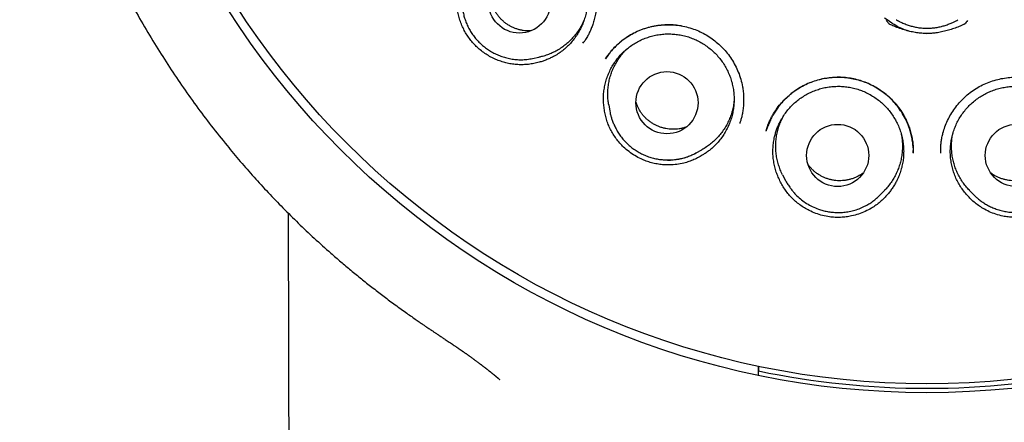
# Model space of a CAD drawing. Header units: millimetres. Extents: x 8 to 676, y 12 to 869.
# Tile 58 of 77: x 386 to 405, y 834 to 842. Entities that reach past the tile are written whole.
import ezdxf

# ---------------------------------------------------------------- set-up
doc = ezdxf.new("R2010")
doc.units = ezdxf.units.MM

msp = doc.modelspace()

# ---------------------------------------------------------------- linework, layer by layer
at = {"color": 7, "linetype": 'Continuous', "lineweight": 30}
for p, q in [((397.055, 841.531), (397.067, 841.549)), ((396.058, 841.227), (396.06, 841.228)), ((396.06, 841.228), (396.185, 841.253)), ((397.562, 840.314), (397.584, 840.189)), ((400.152, 839.967), (400.155, 839.978)), ((399.285, 839.37), (399.396, 839.431)), ((403.566, 839.368), (403.566, 839.418)), ((399.266, 839.359), (399.285, 839.37)), ((399.282, 839.368), (399.285, 839.37)), ((400.989, 838.94), (401.047, 838.827)), ((402.915, 838.545), (403.003, 838.636)), ((404.671, 838.637), (404.651, 838.656)), ((404.67, 838.636), (404.758, 838.545)), ((402.913, 838.543), (402.915, 838.545)), ((400.514, 835.077), (400.515, 835.079))]:
    msp.add_line(p, q, dxfattribs=at)
at = {"color": 7, "linetype": 'Continuous', "lineweight": 30, "flags": 128}
msp.add_lwpolyline([(391.243, 838.185), (391.353, 795.437), (391.516, 732.596)], dxfattribs=at)
at = {"color": 7, "linetype": 'Continuous', "lineweight": 30}
for centre, radius in [((403.836, 850.997), 16.35), ((403.836, 850.997), 16.174), ((395.803, 842.341), 0.612), ((398.711, 840.358), 0.612), ((402.076, 839.32), 0.612), ((405.597, 839.32), 0.612)]:
    msp.add_circle(centre, radius, dxfattribs=at)
for centre, radius, start, end in [((398.728, 840.385), 1.158, 269.8079, 291.8567), ((403.836, 850.997), 16.263, 258.2116, 281.7884)]:
    msp.add_arc(centre, radius, start, end, dxfattribs=at)
for points, knots in [([(403.836, 868.849), (403.71, 868.848), (403.462, 868.847), (403.094, 868.835), (402.737, 868.816), (402.39, 868.791), (402.056, 868.761), (401.734, 868.725), (401.423, 868.685), (401.123, 868.642), (400.815, 868.591), (400.5, 868.534), (400.18, 868.47), (399.873, 868.403), (399.579, 868.334), (399.299, 868.262), (399.027, 868.189), (398.764, 868.113), (398.509, 868.035), (398.27, 867.959), (398.062, 867.889), (397.881, 867.826), (397.725, 867.77), (397.574, 867.714), (397.357, 867.632), (397.072, 867.519), (396.721, 867.371), (396.339, 867.2), (395.926, 867.003), (395.484, 866.776), (395.044, 866.536), (394.607, 866.28), (394.175, 866.01), (393.757, 865.733), (393.354, 865.449), (392.967, 865.161), (392.588, 864.862), (392.219, 864.555), (391.851, 864.232), (391.487, 863.894), (391.125, 863.538), (390.774, 863.173), (390.433, 862.797), (390.103, 862.411), (389.789, 862.023), (389.491, 861.633), (389.209, 861.242), (388.936, 860.843), (388.675, 860.437), (388.42, 860.017), (388.172, 859.581), (387.931, 859.129), (387.704, 858.67), (387.49, 858.205), (387.289, 857.736), (387.107, 857.271), (386.941, 856.812), (386.79, 856.358), (386.652, 855.901), (386.526, 855.44), (386.41, 854.966), (386.305, 854.478), (386.212, 853.977), (386.132, 853.473), (386.067, 852.964), (386.016, 852.455), (385.98, 851.954), (385.959, 851.464), (385.951, 850.984), (385.956, 850.505), (385.974, 850.027), (386.005, 849.54), (386.051, 849.044), (386.111, 848.539), (386.187, 848.036), (386.276, 847.533), (386.38, 847.031), (386.496, 846.542), (386.623, 846.066), (386.759, 845.604), (386.907, 845.147), (387.067, 844.696), (387.242, 844.24), (387.434, 843.78), (387.642, 843.317), (387.864, 842.86), (388.099, 842.409), (388.347, 841.962), (388.605, 841.529), (388.87, 841.109), (389.143, 840.702), (389.429, 840.299), (389.727, 839.903), (390.019, 839.537), (390.301, 839.2), (390.571, 838.892), (390.852, 838.587), (391.143, 838.284), (391.445, 837.985), (391.759, 837.687), (392.04, 837.435), (392.282, 837.225), (392.482, 837.057), (392.687, 836.889), (392.897, 836.724), (393.109, 836.56), (393.293, 836.423), (393.442, 836.314), (393.553, 836.235), (393.653, 836.164), (393.743, 836.1), (393.819, 836.047), (393.882, 836.004), (393.933, 835.969), (393.976, 835.939), (394.013, 835.915), (394.042, 835.895), (394.058, 835.884), (394.065, 835.879)], [0, 0, 0, 0, 0.008234, 0.016241, 0.024023, 0.031588, 0.038937, 0.045949, 0.052759, 0.05937, 0.065784, 0.073164, 0.08027, 0.087107, 0.093672, 0.099962, 0.105973, 0.112089, 0.117881, 0.123339, 0.128465, 0.132261, 0.135853, 0.139304, 0.142756, 0.151008, 0.159308, 0.16766, 0.178369, 0.189175, 0.200088, 0.211116, 0.222218, 0.233356, 0.243882, 0.254406, 0.264904, 0.275358, 0.285789, 0.296833, 0.307867, 0.318899, 0.329935, 0.340987, 0.352066, 0.362548, 0.373052, 0.383564, 0.394069, 0.404565, 0.415698, 0.426841, 0.437995, 0.449138, 0.46025, 0.471323, 0.481741, 0.492146, 0.502546, 0.512948, 0.52336, 0.534419, 0.545509, 0.556639, 0.567797, 0.578966, 0.590102, 0.600569, 0.611011, 0.621436, 0.631851, 0.642262, 0.653309, 0.664371, 0.675455, 0.686572, 0.697726, 0.708897, 0.719418, 0.729902, 0.74035, 0.75078, 0.761197, 0.772241, 0.783288, 0.794345, 0.805423, 0.816541, 0.827702, 0.838312, 0.849001, 0.859744, 0.870545, 0.881412, 0.890286, 0.899213, 0.908213, 0.917344, 0.926613, 0.936028, 0.945594, 0.951246, 0.956954, 0.962716, 0.968526, 0.974382, 0.980238, 0.983488, 0.986453, 0.989133, 0.991528, 0.993639, 0.995183, 0.996531, 0.997686, 0.998647, 0.999417, 1, 1, 1, 1]), ([(413.608, 835.879), (413.613, 835.883), (413.626, 835.892), (413.655, 835.912), (413.697, 835.942), (413.756, 835.983), (413.826, 836.031), (413.903, 836.084), (414.014, 836.161), (414.159, 836.263), (414.337, 836.392), (414.525, 836.531), (414.72, 836.68), (414.924, 836.84), (415.136, 837.011), (415.338, 837.181), (415.53, 837.346), (415.708, 837.502), (415.883, 837.661), (416.055, 837.821), (416.265, 838.022), (416.511, 838.266), (416.789, 838.553), (417.056, 838.842), (417.311, 839.131), (417.561, 839.425), (417.804, 839.725), (418.041, 840.03), (418.269, 840.336), (418.488, 840.644), (418.7, 840.955), (418.905, 841.271), (419.103, 841.589), (419.311, 841.939), (419.526, 842.321), (419.745, 842.736), (419.954, 843.156), (420.151, 843.582), (420.341, 844.022), (420.523, 844.476), (420.696, 844.946), (420.856, 845.421), (421.003, 845.901), (421.137, 846.386), (421.254, 846.864), (421.357, 847.334), (421.445, 847.797), (421.521, 848.26), (421.585, 848.725), (421.638, 849.201), (421.678, 849.687), (421.706, 850.185), (421.72, 850.684), (421.72, 851.185), (421.706, 851.688), (421.678, 852.18), (421.638, 852.662), (421.586, 853.131), (421.522, 853.598), (421.446, 854.062), (421.356, 854.532), (421.252, 855.009), (421.133, 855.492), (421, 855.972), (420.854, 856.449), (420.693, 856.923), (420.523, 857.385), (420.343, 857.833), (420.155, 858.268), (419.956, 858.697), (419.746, 859.119), (419.521, 859.543), (419.281, 859.969), (419.024, 860.395), (418.756, 860.813), (418.476, 861.225), (418.185, 861.628), (417.888, 862.017), (417.586, 862.391), (417.279, 862.751), (416.963, 863.103), (416.637, 863.447), (416.312, 863.771), (415.99, 864.077), (415.671, 864.366), (415.345, 864.647), (415.013, 864.92), (414.674, 865.184), (414.332, 865.439), (413.978, 865.689), (413.615, 865.933), (413.243, 866.17), (412.874, 866.393), (412.509, 866.602), (412.218, 866.759), (412.002, 866.872), (411.86, 866.944), (411.716, 867.016), (411.565, 867.089), (411.404, 867.165), (411.231, 867.245), (411.045, 867.329), (410.844, 867.416), (410.625, 867.508), (410.389, 867.603), (410.139, 867.7), (409.874, 867.797), (409.594, 867.895), (409.315, 867.988), (409.038, 868.074), (408.765, 868.155), (408.481, 868.234), (408.187, 868.31), (407.885, 868.384), (407.573, 868.453), (407.254, 868.519), (406.923, 868.58), (406.58, 868.637), (406.224, 868.689), (405.854, 868.736), (405.473, 868.775), (405.08, 868.807), (404.676, 868.831), (404.26, 868.846), (403.979, 868.848), (403.836, 868.849)], [0, 0, 0, 0, 0.000552, 0.001205, 0.002456, 0.004012, 0.005886, 0.007981, 0.01016, 0.014683, 0.019527, 0.024569, 0.029914, 0.035556, 0.041491, 0.047717, 0.052815, 0.058019, 0.063172, 0.06827, 0.073314, 0.082189, 0.090899, 0.099447, 0.107837, 0.116073, 0.124646, 0.133059, 0.141311, 0.149527, 0.157735, 0.165924, 0.174094, 0.182247, 0.192479, 0.202698, 0.212911, 0.223125, 0.233347, 0.244204, 0.255084, 0.265996, 0.276945, 0.287894, 0.298822, 0.309094, 0.319334, 0.329556, 0.339769, 0.349978, 0.360811, 0.371658, 0.382526, 0.393429, 0.404375, 0.415334, 0.425647, 0.435926, 0.446176, 0.456406, 0.466622, 0.477451, 0.48828, 0.499119, 0.509976, 0.52086, 0.531779, 0.542113, 0.552435, 0.562723, 0.572982, 0.583219, 0.594058, 0.604885, 0.615704, 0.626524, 0.637356, 0.648208, 0.658466, 0.668759, 0.679071, 0.689384, 0.699684, 0.709041, 0.718401, 0.727768, 0.737143, 0.746507, 0.755832, 0.76498, 0.77481, 0.784408, 0.793782, 0.80294, 0.811886, 0.815386, 0.818854, 0.822294, 0.825904, 0.829787, 0.833941, 0.83837, 0.843075, 0.8483, 0.853836, 0.859683, 0.865835, 0.872288, 0.879035, 0.885031, 0.891231, 0.897638, 0.904251, 0.911072, 0.917975, 0.925081, 0.932392, 0.939912, 0.947802, 0.955915, 0.964256, 0.972828, 0.981639, 0.990694, 1, 1, 1, 1]), ([(394.907, 843.53), (394.918, 843.539), (394.941, 843.558), (394.979, 843.589), (395.023, 843.621), (395.073, 843.653), (395.127, 843.685), (395.186, 843.716), (395.258, 843.75), (395.344, 843.784), (395.446, 843.816), (395.557, 843.842), (395.674, 843.86), (395.804, 843.869), (395.943, 843.866), (396.09, 843.849), (396.233, 843.818), (396.371, 843.773), (396.502, 843.716), (396.626, 843.647), (396.741, 843.567), (396.848, 843.477), (396.948, 843.377), (397.038, 843.266), (397.119, 843.145), (397.181, 843.03), (397.228, 842.924), (397.261, 842.83), (397.288, 842.732), (397.309, 842.631), (397.322, 842.529), (397.329, 842.419), (397.328, 842.305), (397.317, 842.188), (397.298, 842.078), (397.273, 841.974), (397.244, 841.882), (397.212, 841.801), (397.18, 841.73), (397.149, 841.67), (397.12, 841.623), (397.097, 841.587), (397.077, 841.559), (397.066, 841.544), (397.061, 841.537)], [0, 0, 0, 0, 0.011676, 0.023037, 0.03648, 0.050304, 0.065041, 0.080695, 0.097266, 0.120781, 0.145928, 0.172704, 0.200915, 0.229141, 0.264071, 0.298624, 0.332809, 0.366644, 0.400165, 0.433279, 0.465847, 0.49834, 0.531303, 0.564746, 0.598676, 0.633102, 0.656343, 0.679827, 0.703556, 0.727536, 0.75177, 0.776197, 0.804739, 0.832141, 0.858389, 0.883475, 0.907396, 0.926443, 0.94469, 0.962102, 0.973766, 0.98386, 0.992535, 1, 1, 1, 1]), ([(394.586, 842.596), (394.592, 842.631), (394.605, 842.701), (394.634, 842.804), (394.673, 842.907), (394.72, 843.005), (394.774, 843.098), (394.836, 843.186), (394.906, 843.27), (394.983, 843.346), (395.065, 843.416), (395.153, 843.478), (395.247, 843.534), (395.345, 843.581), (395.446, 843.62), (395.55, 843.649), (395.657, 843.67), (395.765, 843.682), (395.874, 843.685), (395.981, 843.679), (396.089, 843.663), (396.196, 843.639), (396.299, 843.606), (396.399, 843.564), (396.496, 843.514), (396.588, 843.456), (396.675, 843.39), (396.755, 843.318), (396.83, 843.238), (396.898, 843.153), (396.958, 843.062), (397.01, 842.968), (397.055, 842.868), (397.091, 842.765), (397.118, 842.66), (397.136, 842.554), (397.145, 842.445), (397.144, 842.336), (397.135, 842.228), (397.117, 842.122), (397.089, 842.016), (397.053, 841.914), (397.008, 841.815), (396.956, 841.721), (396.895, 841.631), (396.827, 841.546), (396.752, 841.468), (396.672, 841.397), (396.584, 841.332), (396.499, 841.279), (396.419, 841.238), (396.344, 841.205), (396.268, 841.176), (396.215, 841.162), (396.189, 841.154)], [0, 0, 0, 0, 0.019258, 0.03865, 0.058464, 0.078423, 0.097751, 0.117214, 0.136887, 0.156846, 0.176104, 0.195496, 0.215309, 0.235269, 0.254597, 0.27406, 0.293732, 0.313692, 0.33302, 0.352518, 0.372155, 0.392115, 0.411443, 0.430941, 0.450578, 0.470537, 0.489865, 0.509364, 0.529001, 0.54896, 0.568288, 0.587787, 0.607424, 0.627383, 0.646711, 0.66621, 0.685847, 0.705806, 0.725134, 0.744633, 0.76427, 0.784229, 0.803557, 0.82302, 0.842693, 0.862652, 0.88198, 0.901443, 0.921116, 0.941075, 0.955688, 0.97036, 0.98515, 1, 1, 1, 1]), ([(396.189, 841.154), (396.155, 841.145), (396.088, 841.128), (395.984, 841.112), (395.878, 841.105), (395.771, 841.107), (395.666, 841.117), (395.563, 841.136), (395.46, 841.164), (395.359, 841.2), (395.261, 841.244), (395.166, 841.298), (395.075, 841.36), (394.991, 841.43), (394.915, 841.504), (394.846, 841.583), (394.784, 841.668), (394.728, 841.759), (394.679, 841.855), (394.638, 841.955), (394.606, 842.06), (394.583, 842.166), (394.57, 842.273), (394.566, 842.38), (394.57, 842.488), (394.581, 842.56), (394.586, 842.596)], [0, 0, 0, 0, 0.040621, 0.081243, 0.123069, 0.164897, 0.2055, 0.246104, 0.287808, 0.329512, 0.371419, 0.413324, 0.456555, 0.499789, 0.540104, 0.58042, 0.621828, 0.663236, 0.704939, 0.746642, 0.789604, 0.832564, 0.873816, 0.91507, 0.957534, 1, 1, 1, 1]), ([(394.676, 842.513), (394.675, 842.503), (394.672, 842.482), (394.67, 842.444), (394.669, 842.395), (394.67, 842.336), (394.674, 842.267), (394.683, 842.192), (394.699, 842.108), (394.722, 842.019), (394.754, 841.93), (394.794, 841.843), (394.84, 841.759), (394.894, 841.68), (394.954, 841.604), (395.021, 841.534), (395.093, 841.47), (395.171, 841.411), (395.254, 841.359), (395.341, 841.314), (395.434, 841.275), (395.531, 841.244), (395.633, 841.221), (395.737, 841.207), (395.844, 841.203), (395.952, 841.209), (396.024, 841.222), (396.06, 841.228)], [0, 0, 0, 0, 0.014461, 0.031157, 0.05442, 0.081418, 0.112294, 0.147156, 0.185391, 0.228369, 0.271476, 0.314714, 0.358082, 0.401581, 0.445213, 0.488976, 0.532873, 0.576904, 0.621126, 0.665936, 0.711431, 0.757638, 0.804579, 0.852276, 0.900741, 0.949982, 1, 1, 1, 1]), ([(396.032, 841.773), (396.023, 841.772), (395.994, 841.77), (395.943, 841.772), (395.879, 841.779), (395.815, 841.791), (395.752, 841.809), (395.691, 841.832), (395.633, 841.859), (395.576, 841.892), (395.523, 841.93), (395.473, 841.971), (395.427, 842.016), (395.385, 842.066), (395.347, 842.119), (395.313, 842.175), (395.285, 842.233), (395.261, 842.294), (395.243, 842.356), (395.23, 842.419), (395.223, 842.474), (395.222, 842.508), (395.222, 842.521)], [0, 0, 0, 0, 0.020139, 0.072022, 0.124265, 0.177644, 0.231416, 0.283298, 0.335541, 0.388921, 0.442692, 0.494575, 0.546818, 0.600197, 0.653969, 0.705852, 0.758095, 0.811474, 0.865246, 0.917129, 0.969372, 1, 1, 1, 1]), ([(397.079, 841.992), (397.068, 841.965), (397.042, 841.907), (396.994, 841.821), (396.936, 841.734), (396.87, 841.652), (396.798, 841.575), (396.719, 841.506), (396.636, 841.443), (396.546, 841.387), (396.452, 841.339), (396.355, 841.3), (396.266, 841.271), (396.208, 841.259), (396.184, 841.254)], [0, 0, 0, 0, 0.0731661, 0.1584972, 0.2444207, 0.3322128, 0.4206506, 0.5059817, 0.5919052, 0.6796973, 0.7681352, 0.8534662, 0.9393898, 1, 1, 1, 1]), ([(403.836, 841.715), (403.684, 841.73), (403.378, 841.759), (403.127, 841.936), (403.002, 842.025)], [0, 0, 0, 0, 0.49837, 1, 1, 1, 1]), ([(403.836, 841.72), (403.802, 841.721), (403.732, 841.723), (403.628, 841.736), (403.524, 841.756), (403.415, 841.784), (403.302, 841.82), (403.196, 841.86), (403.129, 841.889), (403.099, 841.903), (403.097, 841.904), (403.096, 841.904), (403.095, 841.905), (403.094, 841.906), (403.088, 841.913), (403.068, 841.936), (403.049, 841.959), (403.034, 841.977)], [0, 0, 0, 0, 0.1202533, 0.2413211, 0.3643325, 0.4878019, 0.6317767, 0.7762055, 0.881887, 0.886488, 0.889677, 0.8900871, 0.8905278, 0.8919234, 0.8975061, 0.9198367, 1, 1, 1, 1]), ([(403.228, 841.992), (403.232, 841.99), (403.241, 841.985), (403.259, 841.975), (403.28, 841.965), (403.307, 841.952), (403.341, 841.936), (403.383, 841.918), (403.437, 841.895), (403.506, 841.872), (403.589, 841.851), (403.68, 841.834), (403.771, 841.826), (403.86, 841.824), (403.947, 841.829), (404.034, 841.841), (404.117, 841.858), (404.197, 841.881), (404.273, 841.907), (404.342, 841.937), (404.399, 841.965), (404.431, 841.984), (404.445, 841.992)], [0, 0, 0, 0, 0.017487, 0.03559, 0.054912, 0.07595, 0.107319, 0.143044, 0.181655, 0.243466, 0.309956, 0.381126, 0.456974, 0.52103, 0.588082, 0.657771, 0.723818, 0.783984, 0.851031, 0.90919, 0.958711, 1, 1, 1, 1]), ([(404.638, 841.977), (404.619, 841.954), (404.6, 841.93), (404.579, 841.907), (404.577, 841.905), (404.577, 841.904), (404.576, 841.904), (404.574, 841.903), (404.562, 841.898), (404.519, 841.877), (404.442, 841.846), (404.338, 841.809), (404.232, 841.777), (404.124, 841.751), (404.021, 841.733), (403.925, 841.722), (403.866, 841.721), (403.836, 841.72)], [0, 0, 0, 0, 0.102117, 0.107823, 0.109783, 0.109908, 0.110407, 0.112401, 0.120379, 0.15229, 0.27998, 0.407656, 0.535645, 0.664783, 0.794434, 0.89697, 1, 1, 1, 1]), ([(397.473, 840.242), (397.469, 840.278), (397.46, 840.348), (397.458, 840.456), (397.464, 840.565), (397.48, 840.673), (397.505, 840.778), (397.538, 840.88), (397.581, 840.981), (397.631, 841.077), (397.69, 841.168), (397.755, 841.253), (397.828, 841.334), (397.908, 841.408), (397.994, 841.474), (398.084, 841.533), (398.18, 841.585), (398.28, 841.628), (398.383, 841.663), (398.487, 841.689), (398.595, 841.706), (398.704, 841.714), (398.812, 841.712), (398.92, 841.702), (399.028, 841.683), (399.133, 841.654), (399.235, 841.617), (399.333, 841.572), (399.428, 841.518), (399.518, 841.456), (399.602, 841.388), (399.68, 841.312), (399.752, 841.23), (399.817, 841.143), (399.873, 841.05), (399.922, 840.954), (399.963, 840.852), (399.994, 840.748), (400.017, 840.642), (400.031, 840.535), (400.036, 840.427), (400.032, 840.318), (400.018, 840.211), (399.996, 840.105), (399.964, 840.001), (399.924, 839.9), (399.876, 839.803), (399.819, 839.711), (399.755, 839.624), (399.689, 839.548), (399.625, 839.485), (399.563, 839.432), (399.499, 839.382), (399.453, 839.352), (399.43, 839.337)], [0, 0, 0, 0, 0.019258, 0.03865, 0.058464, 0.078423, 0.097751, 0.117214, 0.136887, 0.156846, 0.176104, 0.195496, 0.215309, 0.235269, 0.254597, 0.27406, 0.293732, 0.313692, 0.33302, 0.352518, 0.372155, 0.392115, 0.411443, 0.430941, 0.450578, 0.470537, 0.489865, 0.509364, 0.529001, 0.54896, 0.568288, 0.587787, 0.607424, 0.627383, 0.646711, 0.66621, 0.685847, 0.705806, 0.725134, 0.744633, 0.76427, 0.784229, 0.803557, 0.82302, 0.842693, 0.862652, 0.88198, 0.901443, 0.921116, 0.941075, 0.955688, 0.97036, 0.98515, 1, 1, 1, 1]), ([(398.995, 841.869), (398.952, 841.876), (398.866, 841.889), (398.733, 841.893), (398.597, 841.886), (398.46, 841.867), (398.324, 841.834), (398.188, 841.788), (398.057, 841.729), (397.935, 841.658), (397.824, 841.579), (397.726, 841.494), (397.639, 841.406), (397.564, 841.315), (397.52, 841.252), (397.499, 841.222)], [0, 0, 0, 0, 0.075027, 0.152123, 0.230655, 0.310648, 0.392112, 0.475053, 0.559389, 0.641732, 0.720485, 0.795694, 0.867369, 0.935485, 1, 1, 1, 1]), ([(397.5, 841.225), (397.509, 841.238), (397.527, 841.266), (397.56, 841.312), (397.6, 841.364), (397.65, 841.421), (397.708, 841.48), (397.783, 841.549), (397.877, 841.622), (397.991, 841.696), (398.113, 841.76), (398.244, 841.813), (398.38, 841.854), (398.523, 841.881), (398.668, 841.895), (398.813, 841.894), (398.956, 841.879), (399.096, 841.852), (399.232, 841.811), (399.363, 841.758), (399.487, 841.694), (399.603, 841.618), (399.711, 841.533), (399.81, 841.438), (399.902, 841.333), (399.985, 841.218), (400.058, 841.094), (400.12, 840.961), (400.169, 840.821), (400.199, 840.69), (400.216, 840.572), (400.223, 840.471), (400.223, 840.367), (400.216, 840.265), (400.202, 840.169), (400.185, 840.084), (400.166, 840.012), (400.152, 839.969), (400.146, 839.949)], [0, 0, 0, 0, 0.011691, 0.025329, 0.041012, 0.058812, 0.078647, 0.099124, 0.130312, 0.162053, 0.194327, 0.227128, 0.260464, 0.294345, 0.328429, 0.36224, 0.395786, 0.429072, 0.462111, 0.494928, 0.527548, 0.559786, 0.591619, 0.623577, 0.656064, 0.689088, 0.722654, 0.756774, 0.791476, 0.826781, 0.850668, 0.874831, 0.898124, 0.923685, 0.946635, 0.966984, 0.984759, 1, 1, 1, 1]), ([(397.562, 840.314), (397.558, 840.346), (397.547, 840.411), (397.543, 840.512), (397.546, 840.616), (397.558, 840.721), (397.579, 840.825), (397.608, 840.925), (397.646, 841.022), (397.692, 841.117), (397.747, 841.208), (397.808, 841.292), (397.868, 841.364), (397.91, 841.404), (397.928, 841.421)], [0, 0, 0, 0, 0.078535, 0.163445, 0.248943, 0.336301, 0.424302, 0.509211, 0.59471, 0.682068, 0.770068, 0.854978, 0.940476, 1, 1, 1, 1]), ([(400.665, 839.799), (400.667, 839.806), (400.671, 839.821), (400.68, 839.853), (400.693, 839.896), (400.714, 839.951), (400.741, 840.013), (400.774, 840.079), (400.82, 840.161), (400.884, 840.256), (400.968, 840.36), (401.064, 840.458), (401.171, 840.55), (401.289, 840.633), (401.416, 840.705), (401.549, 840.764), (401.686, 840.81), (401.826, 840.841), (401.966, 840.859), (402.106, 840.863), (402.245, 840.854), (402.38, 840.833), (402.513, 840.8), (402.641, 840.755), (402.766, 840.699), (402.887, 840.629), (403.002, 840.548), (403.11, 840.454), (403.21, 840.35), (403.3, 840.235), (403.371, 840.124), (403.425, 840.022), (403.465, 839.932), (403.5, 839.836), (403.528, 839.737), (403.548, 839.636), (403.56, 839.54), (403.566, 839.449), (403.566, 839.391), (403.566, 839.363)], [0, 0, 0, 0, 0.006009, 0.013544, 0.024808, 0.038636, 0.0551, 0.07283, 0.09084, 0.121476, 0.152909, 0.185143, 0.218167, 0.251958, 0.286393, 0.320622, 0.354456, 0.387909, 0.421, 0.453756, 0.486188, 0.518304, 0.550108, 0.581707, 0.613758, 0.646395, 0.679426, 0.712844, 0.746677, 0.78094, 0.81564, 0.839024, 0.86244, 0.884997, 0.910773, 0.935149, 0.958137, 0.97975, 1, 1, 1, 1]), ([(403.564, 839.47), (403.561, 839.503), (403.556, 839.571), (403.538, 839.673), (403.514, 839.776), (403.482, 839.876), (403.438, 839.987), (403.378, 840.107), (403.299, 840.232), (403.21, 840.346), (403.112, 840.449), (403.006, 840.54), (402.893, 840.621), (402.775, 840.691), (402.651, 840.749), (402.524, 840.795), (402.395, 840.829), (402.264, 840.85), (402.133, 840.86), (402.003, 840.858), (401.872, 840.845), (401.742, 840.82), (401.613, 840.783), (401.486, 840.735), (401.362, 840.674), (401.244, 840.601), (401.14, 840.521), (401.049, 840.438), (400.973, 840.357), (400.906, 840.274), (400.848, 840.192), (400.796, 840.106), (400.75, 840.018), (400.716, 839.942), (400.695, 839.885), (400.681, 839.848), (400.671, 839.822), (400.668, 839.809), (400.667, 839.807)], [0, 0, 0, 0, 0.023745, 0.049763, 0.075391, 0.100639, 0.125519, 0.162172, 0.198063, 0.233031, 0.267319, 0.301229, 0.334787, 0.368017, 0.400944, 0.433598, 0.466021, 0.498087, 0.529708, 0.561109, 0.592848, 0.624962, 0.657455, 0.69033, 0.723602, 0.757296, 0.791433, 0.819078, 0.846521, 0.872449, 0.896778, 0.919499, 0.945628, 0.96923, 0.980068, 0.989754, 0.998241, 1, 1, 1, 1]), ([(404.107, 839.363), (404.106, 839.376), (404.106, 839.406), (404.106, 839.459), (404.109, 839.522), (404.117, 839.596), (404.131, 839.677), (404.154, 839.774), (404.189, 839.886), (404.241, 840.009), (404.305, 840.13), (404.382, 840.247), (404.471, 840.359), (404.573, 840.464), (404.684, 840.558), (404.804, 840.641), (404.93, 840.711), (405.062, 840.767), (405.196, 840.81), (405.332, 840.84), (405.469, 840.858), (405.605, 840.863), (405.74, 840.855), (405.875, 840.836), (406.009, 840.803), (406.142, 840.757), (406.272, 840.697), (406.397, 840.624), (406.517, 840.538), (406.616, 840.45), (406.698, 840.366), (406.762, 840.289), (406.822, 840.207), (406.876, 840.12), (406.922, 840.032), (406.958, 839.949), (406.986, 839.872), (407.001, 839.823), (407.008, 839.799)], [0, 0, 0, 0, 0.010466, 0.023222, 0.03842, 0.056154, 0.07589, 0.096016, 0.126756, 0.158178, 0.190307, 0.223157, 0.256738, 0.291034, 0.325372, 0.359482, 0.393326, 0.426714, 0.45968, 0.492252, 0.524444, 0.556265, 0.587759, 0.619556, 0.651894, 0.684787, 0.718249, 0.75228, 0.78686, 0.821961, 0.845642, 0.869458, 0.892246, 0.917743, 0.941242, 0.962767, 0.982344, 1, 1, 1, 1]), ([(400.926, 838.845), (400.911, 838.877), (400.882, 838.942), (400.848, 839.044), (400.822, 839.15), (400.806, 839.258), (400.798, 839.366), (400.8, 839.473), (400.811, 839.582), (400.829, 839.68), (400.853, 839.767), (400.878, 839.843), (400.909, 839.918), (400.948, 840), (400.998, 840.086), (401.06, 840.175), (401.129, 840.258), (401.205, 840.336), (401.288, 840.407), (401.376, 840.47), (401.469, 840.526), (401.567, 840.574), (401.668, 840.613), (401.772, 840.644), (401.878, 840.666), (401.987, 840.679), (402.096, 840.683), (402.204, 840.677), (402.311, 840.663), (402.418, 840.64), (402.522, 840.607), (402.623, 840.566), (402.719, 840.518), (402.812, 840.46), (402.9, 840.396), (402.981, 840.324), (403.056, 840.246), (403.125, 840.161), (403.186, 840.071), (403.239, 839.977), (403.284, 839.879), (403.321, 839.776), (403.348, 839.671), (403.367, 839.564), (403.377, 839.457), (403.377, 839.348), (403.369, 839.24), (403.351, 839.133), (403.324, 839.029), (403.289, 838.926), (403.248, 838.835), (403.205, 838.755), (403.162, 838.686), (403.115, 838.619), (403.08, 838.577), (403.062, 838.556)], [0, 0, 0, 0, 0.019258, 0.03865, 0.058463, 0.078422, 0.09775, 0.117213, 0.136886, 0.156845, 0.171318, 0.185848, 0.200552, 0.215315, 0.235274, 0.254602, 0.274065, 0.293738, 0.313697, 0.333042, 0.352523, 0.37216, 0.392119, 0.411464, 0.430945, 0.450582, 0.470541, 0.489887, 0.509368, 0.529005, 0.548964, 0.568309, 0.58779, 0.607427, 0.627386, 0.646731, 0.666212, 0.685849, 0.705808, 0.725154, 0.744635, 0.764272, 0.784231, 0.803559, 0.823022, 0.842694, 0.862653, 0.881981, 0.901444, 0.921116, 0.941075, 0.955688, 0.9703, 0.98515, 1, 1, 1, 1]), ([(404.61, 838.556), (404.588, 838.584), (404.542, 838.639), (404.483, 838.728), (404.43, 838.824), (404.385, 838.923), (404.349, 839.025), (404.323, 839.13), (404.304, 839.237), (404.295, 839.345), (404.296, 839.453), (404.305, 839.561), (404.324, 839.668), (404.351, 839.773), (404.387, 839.875), (404.432, 839.973), (404.485, 840.069), (404.546, 840.159), (404.614, 840.243), (404.689, 840.321), (404.77, 840.394), (404.858, 840.459), (404.95, 840.516), (405.046, 840.565), (405.148, 840.606), (405.252, 840.639), (405.358, 840.662), (405.465, 840.677), (405.574, 840.683), (405.683, 840.679), (405.791, 840.666), (405.897, 840.645), (406.002, 840.614), (406.103, 840.575), (406.201, 840.527), (406.294, 840.472), (406.382, 840.409), (406.465, 840.338), (406.541, 840.261), (406.61, 840.178), (406.673, 840.089), (406.728, 839.995), (406.774, 839.897), (406.812, 839.796), (406.841, 839.692), (406.861, 839.585), (406.872, 839.477), (406.874, 839.37), (406.867, 839.261), (406.852, 839.162), (406.832, 839.074), (406.809, 838.996), (406.781, 838.919), (406.758, 838.869), (406.747, 838.845)], [0, 0, 0, 0, 0.019258, 0.03865, 0.058464, 0.078423, 0.097751, 0.117214, 0.136887, 0.156846, 0.176104, 0.195637, 0.215309, 0.235269, 0.254597, 0.27406, 0.293732, 0.313692, 0.333037, 0.352518, 0.372155, 0.392115, 0.41146, 0.430941, 0.450578, 0.470538, 0.489883, 0.509364, 0.529001, 0.54896, 0.568306, 0.587787, 0.607424, 0.627383, 0.646729, 0.66621, 0.685847, 0.705806, 0.725152, 0.744633, 0.76427, 0.784229, 0.803575, 0.823056, 0.842693, 0.862652, 0.88198, 0.901443, 0.921116, 0.941075, 0.955688, 0.9703, 0.98515, 1, 1, 1, 1]), ([(399.096, 839.882), (399.089, 839.879), (399.062, 839.868), (399.013, 839.855), (398.949, 839.843), (398.884, 839.836), (398.819, 839.834), (398.755, 839.838), (398.691, 839.847), (398.627, 839.862), (398.565, 839.882), (398.505, 839.907), (398.448, 839.937), (398.392, 839.972), (398.34, 840.011), (398.292, 840.054), (398.248, 840.101), (398.207, 840.153), (398.171, 840.207), (398.14, 840.264), (398.117, 840.315), (398.106, 840.348), (398.102, 840.361)], [0, 0, 0, 0, 0.0193624, 0.0711666, 0.1233305, 0.1766289, 0.2303192, 0.2821234, 0.3342873, 0.3875856, 0.4412759, 0.4930802, 0.5452441, 0.5985424, 0.6522327, 0.7040369, 0.7562008, 0.8094991, 0.8631894, 0.9149937, 0.9671576, 1, 1, 1, 1]), ([(400.034, 840.41), (400.032, 840.389), (400.028, 840.333), (400.01, 840.244), (399.984, 840.144), (399.947, 840.044), (399.903, 839.949), (399.851, 839.858), (399.792, 839.772), (399.725, 839.69), (399.651, 839.615), (399.572, 839.546), (399.488, 839.485), (399.429, 839.447), (399.397, 839.431), (399.396, 839.431)], [0, 0, 0, 0, 0.052461, 0.137162, 0.222451, 0.309594, 0.397379, 0.48208, 0.567369, 0.654513, 0.742298, 0.826999, 0.912288, 0.999431, 1, 1, 1, 1]), ([(399.43, 839.337), (399.4, 839.319), (399.34, 839.282), (399.244, 839.236), (399.145, 839.198), (399.032, 839.165), (398.905, 839.142), (398.764, 839.131), (398.634, 839.135), (398.515, 839.15), (398.408, 839.174), (398.303, 839.207), (398.192, 839.252), (398.077, 839.314), (397.962, 839.393), (397.863, 839.477), (397.78, 839.563), (397.711, 839.648), (397.65, 839.738), (397.597, 839.832), (397.552, 839.931), (397.517, 840.032), (397.49, 840.136), (397.479, 840.207), (397.473, 840.242)], [0, 0, 0, 0, 0.041147, 0.082445, 0.123749, 0.164907, 0.219718, 0.274692, 0.329501, 0.371991, 0.414644, 0.457295, 0.499781, 0.5542, 0.608784, 0.663209, 0.705471, 0.747889, 0.7903, 0.83255, 0.874332, 0.916267, 0.958208, 1, 1, 1, 1]), ([(397.584, 840.189), (397.587, 840.172), (397.594, 840.135), (397.61, 840.075), (397.632, 840.009), (397.661, 839.936), (397.698, 839.859), (397.743, 839.778), (397.797, 839.698), (397.859, 839.622), (397.927, 839.551), (398.001, 839.486), (398.081, 839.427), (398.165, 839.375), (398.254, 839.331), (398.347, 839.294), (398.442, 839.265), (398.54, 839.245), (398.639, 839.233), (398.737, 839.23), (398.835, 839.234), (398.931, 839.246), (399.024, 839.266), (399.115, 839.293), (399.201, 839.327), (399.255, 839.354), (399.282, 839.368)], [0, 0, 0, 0, 0.025179, 0.053599, 0.085431, 0.120796, 0.159795, 0.202509, 0.246993, 0.291577, 0.336263, 0.38105, 0.425939, 0.470931, 0.516027, 0.561227, 0.606531, 0.651941, 0.69724, 0.742045, 0.786381, 0.830279, 0.873764, 0.91686, 0.95958, 1, 1, 1, 1]), ([(400.99, 838.94), (400.982, 838.957), (400.957, 839.005), (400.925, 839.088), (400.894, 839.187), (400.871, 839.291), (400.858, 839.395), (400.853, 839.5), (400.858, 839.604), (400.871, 839.709), (400.893, 839.812), (400.923, 839.912), (400.961, 840.008), (400.993, 840.068), (401.008, 840.098)], [0, 0, 0, 0, 0.048287, 0.13374, 0.219787, 0.307706, 0.396271, 0.481724, 0.567771, 0.655689, 0.744254, 0.829708, 0.915755, 1, 1, 1, 1]), ([(403.326, 839.75), (403.327, 839.744), (403.337, 839.706), (403.346, 839.631), (403.353, 839.527), (403.351, 839.422), (403.34, 839.317), (403.321, 839.214), (403.292, 839.114), (403.255, 839.015), (403.21, 838.919), (403.157, 838.829), (403.097, 838.744), (403.045, 838.679), (403.011, 838.646), (403.002, 838.637)], [0, 0, 0, 0, 0.014102, 0.099485, 0.185462, 0.273308, 0.361801, 0.447184, 0.533161, 0.621007, 0.709499, 0.794883, 0.88086, 0.968706, 1, 1, 1, 1]), ([(404.651, 838.656), (404.629, 838.681), (404.583, 838.733), (404.522, 838.818), (404.468, 838.909), (404.422, 839.004), (404.384, 839.102), (404.355, 839.202), (404.334, 839.305), (404.322, 839.41), (404.319, 839.514), (404.325, 839.618), (404.335, 839.701), (404.346, 839.748), (404.349, 839.76)], [0, 0, 0, 0, 0.086558, 0.173717, 0.262772, 0.352481, 0.43904, 0.526833, 0.615253, 0.704963, 0.791521, 0.87868, 0.967735, 1, 1, 1, 1]), ([(402.581, 838.977), (402.575, 838.972), (402.553, 838.955), (402.511, 838.929), (402.454, 838.898), (402.394, 838.872), (402.332, 838.851), (402.27, 838.836), (402.206, 838.826), (402.141, 838.821), (402.075, 838.822), (402.011, 838.828), (401.947, 838.84), (401.884, 838.857), (401.823, 838.879), (401.764, 838.906), (401.708, 838.938), (401.654, 838.975), (401.603, 839.016), (401.557, 839.062), (401.519, 839.104), (401.499, 839.132), (401.491, 839.144)], [0, 0, 0, 0, 0.016853, 0.068744, 0.120995, 0.174383, 0.228163, 0.280054, 0.332305, 0.385693, 0.439473, 0.491364, 0.543615, 0.597003, 0.650783, 0.702674, 0.754925, 0.808313, 0.862093, 0.913984, 0.966235, 1, 1, 1, 1]), ([(406.179, 839.14), (406.175, 839.134), (406.159, 839.111), (406.127, 839.074), (406.082, 839.028), (406.032, 838.986), (405.979, 838.947), (405.924, 838.914), (405.866, 838.886), (405.805, 838.862), (405.742, 838.844), (405.679, 838.831), (405.614, 838.823), (405.549, 838.821), (405.484, 838.824), (405.42, 838.833), (405.357, 838.847), (405.294, 838.866), (405.234, 838.891), (405.176, 838.92), (405.129, 838.949), (405.101, 838.97), (405.091, 838.977)], [0, 0, 0, 0, 0.016125, 0.068169, 0.120574, 0.17412, 0.228059, 0.280103, 0.332509, 0.386054, 0.439993, 0.492037, 0.544443, 0.597988, 0.651927, 0.703971, 0.756377, 0.809922, 0.863861, 0.915905, 0.968311, 1, 1, 1, 1]), ([(403.062, 838.556), (403.039, 838.53), (402.993, 838.477), (402.915, 838.405), (402.831, 838.34), (402.733, 838.275), (402.618, 838.215), (402.487, 838.163), (402.361, 838.128), (402.243, 838.108), (402.134, 838.099), (402.024, 838.099), (401.905, 838.11), (401.777, 838.135), (401.643, 838.177), (401.524, 838.228), (401.419, 838.286), (401.328, 838.346), (401.243, 838.414), (401.165, 838.489), (401.093, 838.57), (401.03, 838.657), (400.973, 838.748), (400.941, 838.812), (400.926, 838.845)], [0, 0, 0, 0, 0.041147, 0.082445, 0.123749, 0.164907, 0.219718, 0.274692, 0.329501, 0.371991, 0.414644, 0.457295, 0.499781, 0.5542, 0.608784, 0.663209, 0.705471, 0.747889, 0.7903, 0.83255, 0.874332, 0.916267, 0.958208, 1, 1, 1, 1]), ([(401.047, 838.827), (401.052, 838.817), (401.062, 838.798), (401.082, 838.766), (401.105, 838.731), (401.135, 838.688), (401.173, 838.637), (401.22, 838.58), (401.283, 838.515), (401.363, 838.444), (401.464, 838.372), (401.576, 838.31), (401.684, 838.265), (401.784, 838.234), (401.874, 838.214), (401.969, 838.2), (402.069, 838.195), (402.172, 838.198), (402.279, 838.21), (402.389, 838.234), (402.499, 838.269), (402.599, 838.313), (402.689, 838.363), (402.768, 838.416), (402.844, 838.476), (402.891, 838.522), (402.915, 838.545)], [0, 0, 0, 0, 0.016345, 0.033979, 0.053186, 0.074189, 0.105277, 0.139457, 0.174594, 0.228792, 0.284796, 0.342607, 0.402226, 0.44299, 0.484696, 0.528064, 0.57321, 0.620148, 0.668896, 0.719466, 0.771871, 0.82612, 0.868029, 0.91098, 0.954971, 1, 1, 1, 1]), ([(406.747, 838.845), (406.731, 838.813), (406.7, 838.749), (406.644, 838.658), (406.581, 838.572), (406.511, 838.492), (406.434, 838.418), (406.35, 838.351), (406.262, 838.291), (406.158, 838.233), (406.039, 838.18), (405.904, 838.137), (405.776, 838.112), (405.656, 838.1), (405.547, 838.099), (405.438, 838.107), (405.32, 838.126), (405.195, 838.16), (405.064, 838.21), (404.949, 838.27), (404.849, 838.334), (404.763, 838.401), (404.682, 838.475), (404.634, 838.529), (404.61, 838.556)], [0, 0, 0, 0, 0.041458, 0.08306, 0.124656, 0.166105, 0.20759, 0.249226, 0.290871, 0.332367, 0.387341, 0.44248, 0.497449, 0.539765, 0.582244, 0.624725, 0.667043, 0.721428, 0.775975, 0.830362, 0.872696, 0.915191, 0.957677, 1, 1, 1, 1]), ([(404.758, 838.545), (404.775, 838.528), (404.811, 838.493), (404.87, 838.444), (404.936, 838.396), (405.01, 838.35), (405.091, 838.309), (405.179, 838.271), (405.274, 838.24), (405.373, 838.216), (405.474, 838.201), (405.575, 838.195), (405.676, 838.198), (405.775, 838.21), (405.872, 838.23), (405.965, 838.257), (406.056, 838.293), (406.142, 838.335), (406.223, 838.383), (406.299, 838.437), (406.369, 838.496), (406.433, 838.557), (406.5, 838.632), (406.567, 838.72), (406.606, 838.792), (406.626, 838.827)], [0, 0, 0, 0, 0.033251, 0.068453, 0.105644, 0.144862, 0.186143, 0.229527, 0.275055, 0.321912, 0.368388, 0.414435, 0.460055, 0.505247, 0.550012, 0.594351, 0.638265, 0.681754, 0.724819, 0.767332, 0.808742, 0.849033, 0.88826, 0.945198, 1, 1, 1, 1]), ([(394.066, 835.879), (394.067, 835.878), (394.075, 835.873), (394.09, 835.863), (394.112, 835.849), (394.134, 835.834), (394.155, 835.82), (394.175, 835.807), (394.193, 835.795), (394.214, 835.781), (394.238, 835.765), (394.265, 835.747), (394.294, 835.727), (394.325, 835.707), (394.361, 835.683), (394.4, 835.656), (394.441, 835.629), (394.481, 835.602), (394.512, 835.581), (394.537, 835.564), (394.554, 835.552), (394.567, 835.543), (394.577, 835.536), (394.585, 835.531), (394.594, 835.525), (394.604, 835.518), (394.616, 835.51), (394.63, 835.5), (394.643, 835.491), (394.655, 835.483), (394.665, 835.476), (394.673, 835.47), (394.681, 835.465), (394.69, 835.459), (394.699, 835.452), (394.71, 835.445), (394.722, 835.436), (394.736, 835.427), (394.75, 835.417), (394.764, 835.407), (394.777, 835.397), (394.79, 835.389), (394.804, 835.379), (394.821, 835.367), (394.839, 835.353), (394.858, 835.34), (394.874, 835.329), (394.888, 835.319), (394.9, 835.31), (394.913, 835.3), (394.929, 835.289), (394.946, 835.276), (394.964, 835.263), (394.981, 835.25), (394.998, 835.238), (395.015, 835.225), (395.03, 835.214), (395.043, 835.204), (395.053, 835.197), (395.064, 835.188), (395.074, 835.18), (395.085, 835.172), (395.096, 835.164), (395.106, 835.156), (395.115, 835.149), (395.122, 835.144), (395.128, 835.139), (395.133, 835.135), (395.139, 835.131), (395.145, 835.126), (395.151, 835.121), (395.157, 835.116), (395.164, 835.111), (395.171, 835.105), (395.179, 835.099), (395.186, 835.094), (395.193, 835.088), (395.199, 835.084), (395.204, 835.079), (395.21, 835.075), (395.217, 835.069), (395.224, 835.063), (395.232, 835.057), (395.24, 835.051), (395.247, 835.045), (395.254, 835.04), (395.26, 835.035), (395.265, 835.03), (395.271, 835.025), (395.278, 835.02), (395.285, 835.014), (395.294, 835.007), (395.303, 834.999), (395.313, 834.992), (395.321, 834.985), (395.328, 834.979), (395.334, 834.974), (395.34, 834.969), (395.347, 834.963), (395.354, 834.957), (395.362, 834.951), (395.369, 834.945), (395.376, 834.939), (395.382, 834.934), (395.388, 834.929), (395.394, 834.923), (395.401, 834.917), (395.408, 834.912), (395.413, 834.908), (395.415, 834.905), (395.416, 834.905)], [0, 0, 0, 0, 0.001112, 0.009617, 0.018885, 0.029338, 0.038869, 0.047297, 0.054619, 0.061203, 0.073684, 0.087241, 0.101945, 0.117831, 0.134909, 0.157564, 0.17983, 0.201448, 0.22241, 0.233804, 0.243961, 0.252877, 0.257547, 0.262316, 0.267933, 0.274406, 0.282362, 0.291325, 0.300332, 0.308206, 0.314941, 0.320532, 0.325439, 0.331627, 0.339169, 0.347758, 0.35603, 0.367448, 0.377794, 0.387269, 0.396635, 0.405964, 0.415265, 0.429785, 0.445275, 0.460969, 0.475248, 0.485521, 0.496239, 0.50782, 0.520054, 0.537639, 0.554298, 0.569278, 0.585179, 0.601772, 0.617629, 0.627781, 0.637758, 0.647884, 0.659381, 0.669465, 0.680418, 0.6907, 0.699628, 0.706135, 0.711668, 0.716995, 0.722612, 0.728519, 0.734726, 0.741052, 0.747933, 0.755371, 0.763363, 0.771055, 0.777801, 0.783598, 0.788696, 0.794534, 0.801345, 0.808983, 0.817508, 0.825634, 0.83283, 0.839552, 0.845186, 0.85068, 0.856753, 0.863407, 0.870585, 0.879459, 0.888764, 0.898484, 0.907664, 0.914208, 0.920038, 0.925699, 0.932463, 0.940383, 0.947422, 0.954695, 0.961301, 0.967217, 0.972439, 0.979435, 0.985612, 0.992144, 0.999035, 1, 1, 1, 1]), ([(400.513, 834.988), (400.513, 834.989), (400.513, 834.989), (400.513, 834.997), (400.513, 835.009), (400.513, 835.026), (400.514, 835.047), (400.514, 835.073), (400.514, 835.104), (400.514, 835.136), (400.514, 835.159), (400.514, 835.17)], [0, 0, 0, 0, 0.11142, 0.223621, 0.33828, 0.453785, 0.565989, 0.678193, 0.791977, 0.907386, 1, 1, 1, 1]), ([(400.514, 835.17), (400.514, 835.157), (400.514, 835.121), (400.514, 835.094), (400.514, 835.077)], [0, 0, 0, 0, 0.3625024, 1, 1, 1, 1]), ([(395.412, 834.907), (395.4, 834.918), (395.385, 834.931), (395.37, 834.943), (395.368, 834.946)], [0, 0, 0, 0, 0.829434, 1, 1, 1, 1])]:
    msp.add_open_spline(points, degree=3, knots=knots, dxfattribs=at)

doc.saveas('drawing.dxf')
